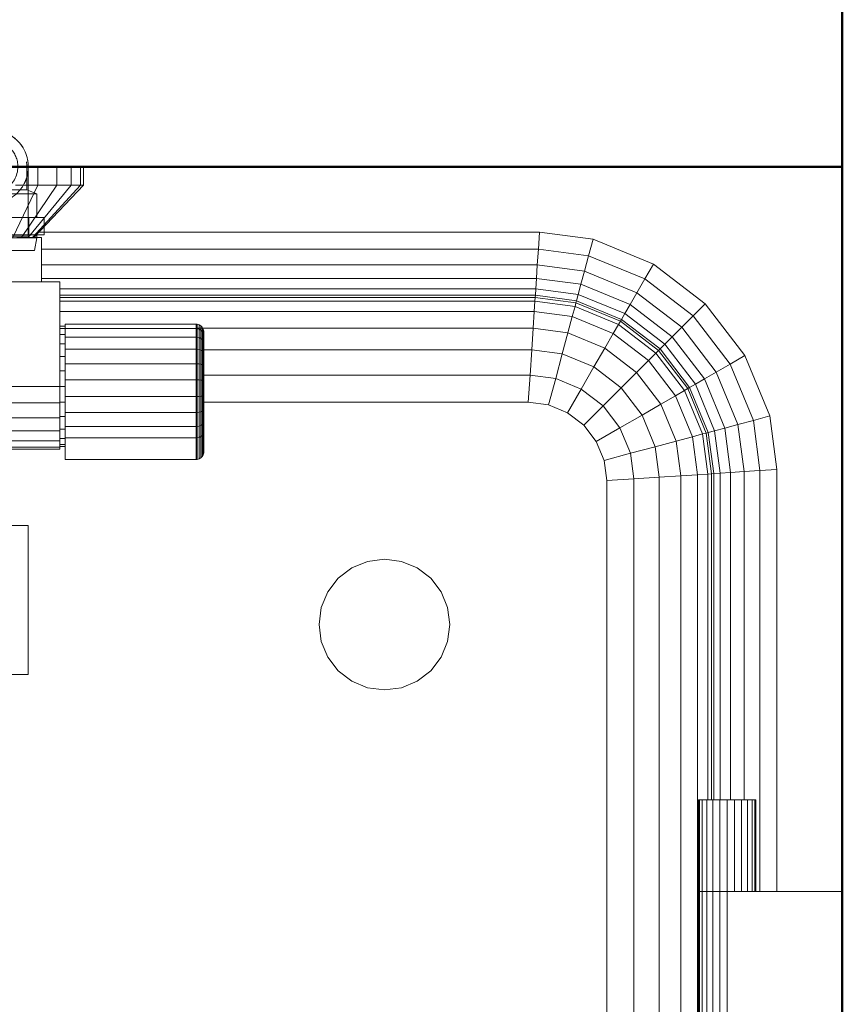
# Model space of a CAD drawing. Header units: millimetres. Extents: x 26623 to 48924, y 4737 to 39091.
# Tile 86 of 91: x 39989 to 40303, y 37187 to 37564. Entities that reach past the tile are written whole.
import ezdxf

# ---------------------------------------------------------------- set-up
doc = ezdxf.new("R2010")
doc.units = ezdxf.units.MM
for name, pattern in [('ADSK_Осевая', [700, 500, -100, 0, -100]), ('ADSK_Скрыто', [300, 150, -150]), ('ADSK_Штриховая_ш3 п1_5', [225, 150, -75])]:
    doc.linetypes.add(name, pattern=pattern)
for name, color, linetype, lineweight in [('A-DETL-____-HDLN', 90, 'ADSK_Скрыто', 9), ('A-DETL-____-MBND', 5, 'ADSK_Штриховая_ш3 п1_5', 20), ('A-PART-____-MCUT', 2, 'Continuous', 50), ('A-PART-____-OTLN', 2, 'Continuous', 20), ('A-WALL-____-MCUT', 113, 'Continuous', 50), ('A-WALL-____-OTLN', 113, 'Continuous', 20), ('M-EQPM-____-OTLN', 50, 'Continuous', 20), ('P-PIPE-____-CNTR', 3, 'ADSK_Осевая', 20)]:
    doc.layers.add(name, color=color, linetype=linetype, lineweight=lineweight)

# ---------------------------------------------------------------- blocks, each defined once
blk = doc.blocks.new('Прямая форма - Masonry Block - Structural-612305-В_Этаж 03_Водопровод')
at = {"layer": 'A-WALL-____-MCUT', "color": 9}
for p, q in [((4080, -400), (4080, -100)), ((3475, -400), (4080, -400))]:
    blk.add_line(p, q, dxfattribs=at)
blk = doc.blocks.new('Прямая форма - SW - 004-612307-В_Этаж 03_Водопровод')
blk.add_blockref('Прямая форма - Masonry Block - Structural-612305-В_Этаж 03_Водопровод', (0, 0))
blk = doc.blocks.new('Family - Masonry Block - Structural-612315-В_Этаж 03_Водопровод')
at = {"layer": 'A-PART-____-MCUT', "color": 9}
for p, q in [((4080, -400), (4080, -100)), ((3475, -400), (4080, -400))]:
    blk.add_line(p, q, dxfattribs=at)
blk = doc.blocks.new('Прямая форма - V line-612403-В_Этаж 03_Водопровод')
at = {"layer": 'M-EQPM-____-OTLN', "color": 253}
for p, q in [((142.5, 443), (142.5, 450)), ((149.75, 443), (149.75, 450)), ((155.31, 443), (155.31, 450)), ((158.81, 443), (158.81, 450)), ((160, 443), (160, 450)), ((142.5, 443), (133, 423)), ((142.5, 443), (134.06, 443)), ((149.75, 443), (136.31, 423)), ((155.31, 443), (138.86, 423)), ((158.81, 443), (140.45, 423)), ((160, 443), (141, 423)), ((149.75, 443), (142.5, 443)), ((155.31, 443), (149.75, 443)), ((158.81, 443), (155.31, 443)), ((160, 443), (158.81, 443)), ((134.5, 423), (144, 423)), ((142.9, 425), (334.26, 425)), ((144, 423), (144, 406)), ((333.84, 418.53), (334.26, 425)), ((334.26, 425), (354.73, 422.3)), ((353.04, 416), (354.73, 422.3)), ((354.73, 422.3), (377.78, 412.76)), ((144, 418.53), (333.84, 418.53)), ((333.44, 412.5), (333.84, 418.53)), ((333.84, 418.53), (353.04, 416)), ((351.47, 410.13), (353.04, 416)), ((353.04, 416), (374.52, 407.11)), ((144, 412.5), (333.44, 412.5)), ((333.1, 407.32), (333.44, 412.5)), ((333.44, 412.5), (351.47, 410.13)), ((374.52, 407.11), (377.78, 412.76)), ((377.78, 412.76), (397.57, 397.57)), ((144, 407.32), (333.1, 407.32)), ((332.84, 403.35), (333.1, 407.32)), ((333.1, 407.32), (350.12, 405.08)), ((350.12, 405.08), (351.47, 410.13)), ((351.47, 410.13), (371.48, 401.84)), ((371.48, 401.84), (374.52, 407.11)), ((374.52, 407.11), (392.96, 392.96)), ((151, 406), (-51, 406)), ((151, 366), (151, 406)), ((151, 403.35), (332.84, 403.35)), ((332.84, 403.35), (332.68, 400.85)), ((349.08, 401.21), (332.84, 403.35)), ((350.12, 405.08), (349.08, 401.21)), ((350.12, 405.08), (368.87, 397.32)), ((332.68, 400.85), (151, 400.85)), ((332.62, 400), (151, 400)), ((332.62, 400), (332.53, 398.64)), ((332.68, 400.85), (332.62, 400)), ((348.21, 397.95), (332.62, 400)), ((348.43, 398.78), (332.68, 400.85)), ((349.08, 401.21), (348.43, 398.78)), ((366.86, 393.85), (349.08, 401.21)), ((368.87, 397.32), (371.48, 401.84)), ((371.48, 401.84), (388.66, 388.66)), ((151, 398.64), (332.53, 398.64)), ((332.53, 398.64), (332.27, 394.64)), ((332.53, 398.64), (347.85, 396.62)), ((347.85, 396.62), (346.81, 392.73)), ((348.21, 397.95), (347.85, 396.62)), ((347.85, 396.62), (364.49, 389.73)), ((348.43, 398.78), (348.21, 397.95)), ((365.17, 390.92), (348.21, 397.95)), ((365.6, 391.66), (348.43, 398.78)), ((368.87, 397.32), (366.86, 393.85)), ((384.96, 384.96), (368.87, 397.32)), ((392.96, 392.96), (397.57, 397.57)), ((397.57, 397.57), (412.76, 377.78)), ((151, 394.64), (332.27, 394.64)), ((332.27, 394.64), (331.85, 388.28)), ((332.27, 394.64), (346.81, 392.73)), ((346.81, 392.73), (345.15, 386.53)), ((346.81, 392.73), (362.47, 386.24)), ((365.6, 391.66), (365.17, 390.92)), ((366.86, 393.85), (365.6, 391.66)), ((380.35, 380.35), (365.6, 391.66)), ((382.13, 382.13), (366.86, 393.85)), ((388.66, 388.66), (392.96, 392.96)), ((392.96, 392.96), (407.11, 374.52)), ((153, 389), (151, 389)), ((153, 388.22), (151, 388.22)), ((153, 388.11), (153, 389.79)), ((203, 389.79), (153, 389.79)), ((153, 384.87), (153, 388.11)), ((203, 388.11), (153, 388.11)), ((203, 388.11), (203, 389.79)), ((203.39, 389.76), (203, 389.79)), ((203.39, 389.76), (203, 389.79)), ((331.85, 388.28), (203, 388.28)), ((203, 384.87), (203, 388.11)), ((203.39, 388.09), (203, 388.11)), ((203.39, 388.09), (203, 388.11)), ((203.39, 388.09), (203.39, 389.76)), ((203.39, 389.76), (203.39, 388.09)), ((204.15, 389.56), (203.39, 389.76)), ((204.15, 389.56), (203.39, 389.76)), ((203.39, 384.85), (203.39, 388.09)), ((204.15, 387.9), (203.39, 388.09)), ((204.15, 387.9), (204.15, 389.56)), ((204.15, 389.56), (204.15, 387.9)), ((204.83, 389.17), (204.15, 389.56)), ((204.83, 389.17), (204.15, 389.56)), ((204.15, 384.69), (204.15, 387.9)), ((204.83, 387.53), (204.15, 387.9)), ((204.83, 387.53), (204.83, 389.17)), ((204.83, 389.17), (204.83, 387.53)), ((205.38, 388.61), (204.83, 389.17)), ((205.38, 388.61), (204.83, 389.17)), ((205.38, 387.02), (205.38, 388.61)), ((205.38, 388.61), (205.38, 387.02)), ((205.77, 387.94), (205.38, 388.61)), ((205.77, 387.94), (205.38, 388.61)), ((205.77, 386.39), (205.77, 387.94)), ((205.77, 387.94), (205.77, 386.39)), ((205.97, 387.18), (205.77, 387.94)), ((205.97, 387.18), (205.77, 387.94)), ((331.85, 388.28), (331.31, 380)), ((331.85, 388.28), (345.15, 386.53)), ((364.49, 389.73), (362.47, 386.24)), ((365.17, 390.92), (364.49, 389.73)), ((364.49, 389.73), (378.77, 378.77)), ((379.74, 379.74), (365.17, 390.92)), ((388.66, 388.66), (384.96, 384.96)), ((388.66, 388.66), (401.84, 371.48)), ((153, 385.92), (151, 385.92)), ((153, 380.3), (153, 384.87)), ((203, 384.87), (153, 384.87)), ((203, 380.3), (203, 384.87)), ((203.39, 384.85), (203, 384.87)), ((203.39, 380.29), (203.39, 384.85)), ((204.15, 384.69), (203.39, 384.85)), ((204.15, 380.17), (204.15, 384.69)), ((204.83, 384.38), (204.15, 384.69)), ((204.83, 384.38), (204.83, 387.53)), ((205.38, 387.02), (204.83, 387.53)), ((204.83, 379.93), (204.83, 384.38)), ((205.38, 383.94), (204.83, 384.38)), ((205.38, 383.94), (205.38, 387.02)), ((205.77, 386.39), (205.38, 387.02)), ((205.77, 386.39), (205.38, 387.02)), ((205.38, 379.6), (205.38, 383.94)), ((205.77, 383.4), (205.38, 383.94)), ((205.77, 383.8), (205.77, 386.39)), ((205.77, 386.39), (205.77, 383.8)), ((205.97, 385.68), (205.77, 386.39)), ((205.97, 385.68), (205.77, 386.39)), ((205.97, 385.68), (205.97, 387.18)), ((205.97, 387.18), (205.97, 385.68)), ((206, 386.79), (205.97, 387.18)), ((206, 386.79), (205.97, 387.18)), ((205.97, 382.8), (205.97, 385.68)), ((205.97, 385.68), (205.97, 382.8)), ((206, 385.32), (205.97, 385.68)), ((206, 385.32), (205.97, 385.68)), ((206, 385.32), (206, 386.79)), ((206, 386.79), (206, 385.32)), ((206, 382.49), (206, 385.32)), ((206, 385.32), (206, 382.49)), ((345.15, 386.53), (342.99, 378.46)), ((345.15, 386.53), (359.26, 380.69)), ((362.47, 386.24), (359.26, 380.69)), ((362.47, 386.24), (375.92, 375.92)), ((384.96, 384.96), (382.13, 382.13)), ((397.32, 368.87), (384.96, 384.96)), ((153, 382.26), (151, 382.26)), ((153, 374.72), (153, 380.3)), ((203, 380.3), (153, 380.3)), ((203, 374.72), (203, 380.3)), ((203.39, 380.29), (203, 380.3)), ((203.39, 374.71), (203.39, 380.29)), ((204.15, 380.17), (203.39, 380.29)), ((204.15, 374.64), (204.15, 380.17)), ((204.83, 379.93), (204.15, 380.17)), ((205.77, 379.19), (205.77, 383.4)), ((205.97, 382.8), (205.77, 383.4)), ((205.97, 382.8), (205.77, 383.4)), ((205.97, 378.73), (205.97, 382.8)), ((205.97, 382.8), (205.97, 378.73)), ((206, 382.49), (205.97, 382.8)), ((206, 382.49), (205.97, 382.8)), ((206, 378.5), (206, 382.49)), ((206, 382.49), (206, 378.5)), ((359.26, 380.69), (355.09, 373.45)), ((359.26, 380.69), (371.39, 371.39)), ((380.35, 380.35), (379.74, 379.74)), ((382.13, 382.13), (380.35, 380.35)), ((391.66, 365.6), (380.35, 380.35)), ((393.85, 366.86), (382.13, 382.13)), ((153, 377.5), (151, 377.5)), ((204.83, 374.5), (204.83, 379.93)), ((205.38, 379.6), (204.83, 379.93)), ((205.38, 374.29), (205.38, 379.6)), ((205.77, 379.19), (205.38, 379.6)), ((331.31, 380), (205.77, 380)), ((205.77, 374.04), (205.77, 379.19)), ((205.97, 378.73), (205.77, 379.19)), ((205.97, 378.73), (205.77, 379.19)), ((205.97, 373.77), (205.97, 378.73)), ((205.97, 378.73), (205.97, 373.77)), ((206, 378.5), (205.97, 378.73)), ((206, 378.5), (205.97, 378.73)), ((206, 373.62), (206, 378.5)), ((206, 378.5), (206, 373.62)), ((331.31, 380), (330.68, 370.35)), ((342.99, 378.46), (331.31, 380)), ((342.99, 378.46), (340.47, 369.06)), ((355.09, 373.45), (342.99, 378.46)), ((378.77, 378.77), (375.92, 375.92)), ((379.74, 379.74), (378.77, 378.77)), ((378.77, 378.77), (389.73, 364.49)), ((390.92, 365.17), (379.74, 379.74)), ((407.11, 374.52), (412.76, 377.78)), ((412.76, 377.78), (422.3, 354.73)), ((153, 368.53), (153, 374.72)), ((203, 374.72), (153, 374.72)), ((203, 368.53), (203, 374.72)), ((203.39, 374.71), (203, 374.72)), ((203.39, 368.53), (203.39, 374.71)), ((204.15, 374.64), (203.39, 374.71)), ((204.15, 368.51), (204.15, 374.64)), ((204.83, 374.5), (204.15, 374.64)), ((204.83, 368.46), (204.83, 374.5)), ((205.38, 374.29), (204.83, 374.5)), ((205.38, 368.41), (205.38, 374.29)), ((205.77, 374.04), (205.38, 374.29)), ((205.77, 368.33), (205.77, 374.04)), ((205.97, 373.77), (205.77, 374.04)), ((205.97, 373.77), (205.77, 374.04)), ((205.97, 368.25), (205.97, 373.77)), ((205.97, 373.77), (205.97, 368.25)), ((206, 373.62), (205.97, 373.77)), ((206, 373.62), (205.97, 373.77)), ((206, 368.21), (206, 373.62)), ((206, 373.62), (206, 368.21)), ((355.09, 373.45), (350.22, 365.02)), ((355.09, 373.45), (365.48, 365.48)), ((375.92, 375.92), (371.39, 371.39)), ((375.92, 375.92), (386.24, 362.47)), ((401.84, 371.48), (407.11, 374.52)), ((407.11, 374.52), (416, 353.04)), ((153, 371.95), (151, 371.95)), ((330.68, 370.35), (205.77, 370.35)), ((330.68, 370.35), (330, 360)), ((340.47, 369.06), (330.68, 370.35)), ((340.47, 369.06), (337.76, 358.98)), ((350.22, 365.02), (340.47, 369.06)), ((371.39, 371.39), (365.48, 365.48)), ((371.39, 371.39), (380.69, 359.26)), ((397.32, 368.87), (393.85, 366.86)), ((401.84, 371.48), (397.32, 368.87)), ((405.08, 350.12), (397.32, 368.87)), ((410.13, 351.47), (401.84, 371.48)), ((-51, 366), (151, 366)), ((153, 366), (151, 366)), ((151, 359.79), (151, 366)), ((153, 362.16), (153, 368.53)), ((203, 368.53), (153, 368.53)), ((203, 362.16), (203, 368.53)), ((203.39, 368.53), (203, 368.53)), ((203.39, 362.16), (203.39, 368.53)), ((204.15, 368.51), (203.39, 368.53)), ((204.15, 362.2), (204.15, 368.51)), ((204.83, 368.46), (204.15, 368.51)), ((204.83, 362.26), (204.83, 368.46)), ((205.38, 368.41), (204.83, 368.46)), ((205.38, 362.35), (205.38, 368.41)), ((205.77, 368.33), (205.38, 368.41)), ((205.77, 362.46), (205.77, 368.33)), ((205.97, 368.25), (205.77, 368.33)), ((205.97, 368.25), (205.77, 368.33)), ((205.97, 362.58), (205.97, 368.25)), ((205.97, 368.25), (205.97, 362.58)), ((206, 368.21), (205.97, 368.25)), ((206, 368.21), (205.97, 368.25)), ((206, 362.64), (206, 368.21)), ((206, 368.21), (206, 362.64)), ((365.48, 365.48), (358.6, 358.6)), ((365.48, 365.48), (373.45, 355.09)), ((390.92, 365.17), (389.73, 364.49)), ((391.66, 365.6), (390.92, 365.17)), ((397.95, 348.21), (390.92, 365.17)), ((393.85, 366.86), (391.66, 365.6)), ((398.78, 348.43), (391.66, 365.6)), ((401.21, 349.08), (393.85, 366.86)), ((153, 356.06), (153, 362.16)), ((153, 362.16), (203, 362.16)), ((203, 356.06), (203, 362.16)), ((203, 362.16), (203.39, 362.16)), ((203.39, 362.16), (204.15, 362.2)), ((203.39, 356.07), (203.39, 362.16)), ((204.15, 362.2), (204.83, 362.26)), ((204.15, 356.15), (204.15, 362.2)), ((204.83, 362.26), (205.38, 362.35)), ((204.83, 356.32), (204.83, 362.26)), ((205.38, 362.35), (205.77, 362.46)), ((205.38, 356.55), (205.38, 362.35)), ((205.77, 362.46), (205.97, 362.58)), ((205.97, 362.58), (205.77, 362.46)), ((205.77, 356.83), (205.77, 362.46)), ((205.97, 362.58), (206, 362.64)), ((206, 362.64), (205.97, 362.58)), ((205.97, 362.58), (205.97, 357.15)), ((205.97, 357.15), (205.97, 362.58)), ((206, 362.64), (206, 357.31)), ((206, 357.31), (206, 362.64)), ((350.22, 365.02), (345, 355.98)), ((358.6, 358.6), (350.22, 365.02)), ((386.24, 362.47), (380.69, 359.26)), ((389.73, 364.49), (386.24, 362.47)), ((386.24, 362.47), (392.73, 346.81)), ((389.73, 364.49), (396.62, 347.85)), ((-51, 359.79), (151, 359.79)), ((153, 360.05), (151, 360.05)), ((151, 359.79), (151, 354)), ((330, 360), (205.77, 360)), ((330, 360), (205.77, 360)), ((337.76, 358.98), (330, 360)), ((337.76, 358.98), (330, 360)), ((345, 355.98), (337.76, 358.98)), ((345, 355.98), (337.76, 358.98)), ((358.6, 358.6), (351.21, 351.21)), ((365.02, 350.22), (358.6, 358.6)), ((380.69, 359.26), (373.45, 355.09)), ((380.69, 359.26), (386.53, 345.15)), ((151, 354), (-51, 354)), ((153, 354.5), (151, 354.5)), ((151, 354), (151, 349.03)), ((153, 350.66), (153, 356.06)), ((203, 356.06), (153, 356.06)), ((203.39, 356.07), (203, 356.06)), ((203, 350.66), (203, 356.06)), ((204.15, 356.15), (203.39, 356.07)), ((203.39, 350.67), (203.39, 356.07)), ((204.83, 356.32), (204.15, 356.15)), ((204.15, 350.8), (204.15, 356.15)), ((205.38, 356.55), (204.83, 356.32)), ((204.83, 351.06), (204.83, 356.32)), ((205.77, 356.83), (205.38, 356.55)), ((205.38, 351.41), (205.38, 356.55)), ((205.97, 357.15), (205.77, 356.83)), ((205.97, 357.15), (205.77, 356.83)), ((205.77, 351.85), (205.77, 356.83)), ((206, 357.31), (205.97, 357.15)), ((206, 357.31), (205.97, 357.15)), ((205.97, 357.15), (205.97, 352.34)), ((205.97, 352.34), (205.97, 357.15)), ((206, 357.31), (206, 352.59)), ((206, 352.59), (206, 357.31)), ((351.21, 351.21), (345, 355.98)), ((351.21, 351.21), (345, 355.98)), ((373.45, 355.09), (365.02, 350.22)), ((373.45, 355.09), (378.46, 342.99)), ((416, 353.04), (422.3, 354.73)), ((422.3, 354.73), (425, 334.26)), ((153, 346.34), (153, 350.66)), ((203, 350.66), (153, 350.66)), ((203.39, 350.67), (203, 350.66)), ((203, 346.34), (203, 350.66)), ((204.15, 350.8), (203.39, 350.67)), ((203.39, 346.36), (203.39, 350.67)), ((204.83, 351.06), (204.15, 350.8)), ((204.15, 346.52), (204.15, 350.8)), ((205.38, 351.41), (204.83, 351.06)), ((204.83, 346.82), (204.83, 351.06)), ((205.77, 351.85), (205.38, 351.41)), ((205.38, 347.26), (205.38, 351.41)), ((205.97, 352.34), (205.77, 351.85)), ((205.97, 352.34), (205.77, 351.85)), ((205.77, 347.79), (205.77, 351.85)), ((206, 352.59), (205.97, 352.34)), ((206, 352.59), (205.97, 352.34)), ((205.97, 352.34), (205.97, 348.38)), ((205.97, 348.38), (205.97, 352.34)), ((206, 352.59), (206, 348.68)), ((206, 348.68), (206, 352.59)), ((355.98, 345), (351.21, 351.21)), ((355.98, 345), (351.21, 351.21)), ((365.02, 350.22), (355.98, 345)), ((365.02, 350.22), (369.06, 340.47)), ((405.08, 350.12), (401.21, 349.08)), ((410.13, 351.47), (405.08, 350.12)), ((407.32, 333.1), (405.08, 350.12)), ((416, 353.04), (410.13, 351.47)), ((412.5, 333.44), (410.13, 351.47)), ((416, 353.04), (418.53, 333.84)), ((151, 349.03), (-51, 349.03)), ((153, 349.74), (151, 349.74)), ((151, 349.03), (151, 345.22)), ((153, 338.08), (153, 346.34)), ((203, 346.34), (153, 346.34)), ((203.39, 346.36), (203, 346.34)), ((203, 338.08), (203, 346.34)), ((204.15, 346.52), (203.39, 346.36)), ((203.39, 338.11), (203.39, 346.36)), ((204.83, 346.82), (204.15, 346.52)), ((204.15, 338.31), (204.15, 346.52)), ((205.38, 347.26), (204.83, 346.82)), ((204.83, 338.7), (204.83, 346.82)), ((205.77, 347.79), (205.38, 347.26)), ((205.38, 339.25), (205.38, 347.26)), ((205.97, 348.38), (205.77, 347.79)), ((205.77, 339.93), (205.77, 347.79)), ((206, 348.68), (205.97, 348.38)), ((206, 348.68), (205.97, 348.38)), ((205.97, 340.69), (205.97, 348.38)), ((392.73, 346.81), (386.53, 345.15)), ((396.62, 347.85), (392.73, 346.81)), ((392.73, 346.81), (394.64, 332.27)), ((397.95, 348.21), (396.62, 347.85)), ((396.62, 347.85), (398.64, 332.53)), ((398.78, 348.43), (397.95, 348.21)), ((400, 332.62), (397.95, 348.21)), ((401.21, 349.08), (398.78, 348.43)), ((400.85, 332.68), (398.78, 348.43)), ((403.35, 332.84), (401.21, 349.08)), ((151, 345.22), (-51, 345.22)), ((151, 342.82), (-51, 342.82)), ((153, 346.08), (151, 346.08)), ((151, 345.22), (151, 342.82)), ((153, 343.78), (151, 343.78)), ((153, 343), (151, 343)), ((151, 342.82), (151, 342)), ((358.98, 337.76), (355.98, 345)), ((358.98, 337.76), (355.98, 345)), ((378.46, 342.99), (369.06, 340.47)), ((386.53, 345.15), (378.46, 342.99)), ((378.46, 342.99), (380, 331.31)), ((386.53, 345.15), (388.28, 331.85)), ((151, 342), (-51, 342)), ((205.38, 339.25), (204.83, 338.7)), ((205.77, 339.93), (205.38, 339.25)), ((205.97, 340.69), (205.77, 339.93)), ((369.06, 340.47), (358.98, 337.76)), ((369.06, 340.47), (370.35, 330.68)), ((203, 338.08), (153, 338.08)), ((203.39, 338.11), (203, 338.08)), ((204.15, 338.31), (203.39, 338.11)), ((204.83, 338.7), (204.15, 338.31)), ((360, 330), (358.98, 337.76)), ((360, 330), (358.98, 337.76)), ((380, 331.31), (370.35, 330.68)), ((388.28, 331.85), (380, 331.31)), ((380, 331.31), (380, -331.31)), ((394.64, 332.27), (388.28, 331.85)), ((388.28, 331.85), (388.28, -331.85)), ((398.64, 332.53), (394.64, 332.27)), ((394.64, 332.27), (394.64, -332.27)), ((400, 332.62), (398.64, 332.53)), ((398.64, 332.53), (398.64, 208)), ((400.85, 332.68), (400, 332.62)), ((400, 208), (400, 332.62)), ((403.35, 332.84), (400.85, 332.68)), ((400.85, 208), (400.85, 332.68)), ((407.32, 333.1), (403.35, 332.84)), ((403.35, 208), (403.35, 332.84)), ((412.5, 333.44), (407.32, 333.1)), ((407.32, 208), (407.32, 333.1)), ((418.53, 333.84), (412.5, 333.44)), ((412.5, 208), (412.5, 333.44)), ((418.53, 333.84), (425, 334.26)), ((418.53, 173), (418.53, 333.84)), ((425, 334.26), (425, 173)), ((370.35, 330.68), (360, 330)), ((360, 330), (360, -330)), ((360, 0), (360, 330)), ((370.35, 330.68), (370.35, -330.68)), ((262.5, 296.65), (268.53, 299.15)), ((268.53, 299.15), (275, 300)), ((275, 300), (281.47, 299.15)), ((281.47, 299.15), (287.5, 296.65)), ((257.32, 292.68), (262.5, 296.65)), ((287.5, 296.65), (292.68, 292.68)), ((253.35, 287.5), (257.32, 292.68)), ((292.68, 292.68), (296.65, 287.5)), ((250.85, 281.47), (253.35, 287.5)), ((296.65, 287.5), (299.15, 281.47)), ((250, 275), (250.85, 281.47)), ((299.15, 281.47), (300, 275)), ((250.85, 268.53), (250, 275)), ((300, 275), (299.15, 268.53)), ((253.35, 262.5), (250.85, 268.53)), ((299.15, 268.53), (296.65, 262.5)), ((257.32, 257.32), (253.35, 262.5)), ((296.65, 262.5), (292.68, 257.32)), ((262.5, 253.35), (257.32, 257.32)), ((292.68, 257.32), (287.5, 253.35)), ((268.53, 250.85), (262.5, 253.35)), ((287.5, 253.35), (281.47, 250.85)), ((275, 250), (268.53, 250.85)), ((281.47, 250.85), (275, 250)), ((395, 208), (395.37, 208)), ((395, 208), (395, 173)), ((395.37, 208), (396.47, 208)), ((395.37, 208), (395.37, 173)), ((396.47, 208), (398.22, 208)), ((396.47, 208), (396.47, 173)), ((398.22, 208), (400.5, 208)), ((398.22, 208), (398.22, 173)), ((400.5, 208), (403.15, 208)), ((400.5, 208), (400.5, 173)), ((403.15, 208), (406, 208)), ((403.15, 208), (403.15, 173)), ((406, 208), (408.85, 208)), ((406, 208), (406, 173)), ((408.85, 208), (411.5, 208)), ((408.85, 208), (408.85, 173)), ((411.5, 208), (413.78, 208)), ((411.5, 208), (411.5, 173)), ((413.78, 208), (415.53, 208)), ((413.78, 208), (413.78, 173)), ((415.53, 208), (416.63, 208)), ((415.53, 208), (415.53, 173)), ((416.63, 208), (417, 208)), ((416.63, 208), (416.63, 173)), ((417, 208), (417, 173)), ((395, 173), (395.37, 173)), ((395, 173), (395, 120)), ((395.37, 173), (395, 173)), ((395.37, 173), (396.47, 173)), ((395.37, 173), (395.37, 120)), ((396.47, 173), (395.37, 173)), ((396.47, 173), (398.22, 173)), ((396.47, 173), (396.47, 120)), ((398.22, 173), (396.47, 173)), ((398.22, 173), (400.5, 173)), ((398.22, 173), (398.22, 120)), ((400.5, 173), (398.22, 173)), ((400.5, 173), (403.15, 173)), ((400.5, 173), (400.5, 120)), ((403.15, 173), (400.5, 173)), ((403.15, 173), (406, 173)), ((403.15, 173), (403.15, 120)), ((406, 173), (403.15, 173)), ((406, 173), (450, 173)), ((406, 173), (406, 120))]:
    blk.add_line(p, q, dxfattribs=at)
blk = doc.blocks.new('Прямая форма - FU - 054-612404-В_Этаж 03_Водопровод')
blk.add_blockref('Прямая форма - V line-612403-В_Этаж 03_Водопровод', (0, 0))
blk = doc.blocks.new('Прямая форма - Masonry Block - Structural-612639-В_Этаж 03_Водопровод')
at = {"layer": 'A-WALL-____-MCUT', "color": 9}
blk.add_line((0, -400), (2341.5, -400), dxfattribs=at)
blk = doc.blocks.new('Прямая форма - SW - 004-612642-В_Этаж 03_Водопровод')
blk.add_blockref('Прямая форма - Masonry Block - Structural-612639-В_Этаж 03_Водопровод', (0, 0))
blk = doc.blocks.new('Family - Masonry Block - Structural-612650-В_Этаж 03_Водопровод')
at = {"layer": 'A-PART-____-MCUT', "color": 9}
blk.add_line((0, -400), (2341.5, -400), dxfattribs=at)
blk = doc.blocks.new('V line_ifc_RVT-1-В_Этаж 03_Водопровод')
at = {"layer": 'A-PART-____-OTLN', "color": 253, "lineweight": 20, "rotation": 270}
blk.add_blockref('Family - Masonry Block - Structural-612650-В_Этаж 03_Водопровод', (40703.24, 38987.63), dxfattribs=at)
at = {"layer": 'A-PART-____-OTLN', "color": 253, "lineweight": 20}
blk.add_blockref('Family - Masonry Block - Structural-612315-В_Этаж 03_Водопровод', (36223.24, 37907.63), dxfattribs=at)
at = {"layer": 'A-WALL-____-OTLN', "color": 253, "lineweight": 20, "rotation": 270}
blk.add_blockref('Прямая форма - SW - 004-612642-В_Этаж 03_Водопровод', (40703.24, 38987.63), dxfattribs=at)
at = {"layer": 'A-WALL-____-OTLN', "color": 253, "lineweight": 20}
blk.add_blockref('Прямая форма - SW - 004-612307-В_Этаж 03_Водопровод', (36223.24, 37907.63), dxfattribs=at)
at = {"layer": 'M-EQPM-____-OTLN', "color": 253, "lineweight": 20}
blk.add_blockref('Прямая форма - FU - 054-612404-В_Этаж 03_Водопровод', (39853.24, 37057.63), dxfattribs=at)
blk = doc.blocks.new('ADSK_Полипропилен_Тройник - Универсальный-1631855-В_Этаж 03_Водопровод')
at = {"layer": 'A-DETL-____-MBND', "color": 150}
for p, q in [((-14, 14), (-14, 27)), ((14, 27), (-14, 27)), ((14, 27), (14, 14)), ((-28.5, 14), (-14, 14)), ((-28.5, 14), (-28.5, -14)), ((14, 14), (28.5, 14)), ((28.5, -14), (28.5, 14)), ((-12.5, -14), (-28.5, -14)), ((12.5, -14), (-12.5, -14)), ((28.5, -14), (12.5, -14))]:
    blk.add_line(p, q, dxfattribs=at)
for points in [[(-14, 14), (-14, 13.98), (-13.72, 13.72), (-12.97, 12.98), (-12.5, 12.5)], [(-12.5, 12.5), (-12.28, 12.28), (-11.81, 11.81), (-11.28, 11.28), (-11, 11)], [(11, 11), (11.28, 11.28), (11.81, 11.81), (12.28, 12.28), (12.5, 12.5)], [(12.5, 12.5), (12.97, 12.98), (13.72, 13.72), (14, 13.98), (14, 14)]]:
    blk.add_open_spline(points, degree=3, dxfattribs=at)
for points in [[(-11, 11), (-10.24, 10.27), (-9.03, 9.03), (-7.47, 7.47), (-6.55, 6.55), (-5.85, 5.85), (-5.14, 5.13), (-4.18, 4.18), (-2.47, 2.47), (-1, 0.98), (0, 0)], [(0, 0), (1, 0.98), (2.47, 2.47), (4.18, 4.18), (5.14, 5.13), (5.85, 5.85), (6.55, 6.55), (7.47, 7.47), (9.03, 9.03), (10.24, 10.27), (11, 11)]]:
    blk.add_open_spline(points, degree=3, knots=[0, 0, 0, 0, 0.25, 0.375, 0.4375, 0.5, 0.5625, 0.625, 0.75, 1, 1, 1, 1], dxfattribs=at)
blk = doc.blocks.new('VTp_724_0 Водорозетка двойная - VTp_724_0-1631685-В_Этаж 03_Водопровод')
at = {"layer": 'A-DETL-____-HDLN'}
for p, q in [((-67.82, 8.8), (-77.18, 8.8)), ((77.19, 8.8), (67.82, 8.8))]:
    blk.add_line(p, q, dxfattribs=at)
at = {"layer": 'M-EQPM-____-OTLN'}
for p, q in [((-88.85, 32), (-89.75, 27.2)), ((-56.15, 32), (-88.85, 32)), ((-55.25, 27.2), (-56.15, 32)), ((56.15, 32), (55.25, 27.2)), ((88.85, 32), (56.15, 32)), ((89.75, 27.2), (88.85, 32)), ((-89.75, 27.2), (-89.75, 26.1)), ((-55.25, 27.2), (-89.75, 27.2)), ((-55.25, 26.1), (-55.25, 27.2)), ((55.25, 27.2), (55.25, 26.1)), ((89.75, 27.2), (55.25, 27.2)), ((89.75, 26.1), (89.75, 27.2)), ((-92.58, 26.1), (-86.7, 26.1)), ((-92.58, 19.4), (-92.58, 26.1)), ((-86.7, 26.1), (-72.5, 26.1)), ((-86.7, 19.4), (-86.7, 26.1)), ((-72.5, 26.1), (-58.3, 26.1)), ((-72.5, 19.4), (-72.5, 26.1)), ((-58.3, 26.1), (-52.42, 26.1)), ((-58.3, 26.1), (-58.3, 19.4)), ((-52.42, 19.4), (-52.42, 26.1)), ((52.42, 26.1), (58.3, 26.1)), ((52.42, 19.4), (52.42, 26.1)), ((58.3, 26.1), (72.5, 26.1)), ((58.3, 19.4), (58.3, 26.1)), ((72.5, 26.1), (86.7, 26.1)), ((72.5, 19.4), (72.5, 26.1)), ((86.7, 26.1), (92.58, 26.1)), ((86.7, 26.1), (86.7, 19.4)), ((92.58, 19.4), (92.58, 26.1)), ((-86.7, 19.4), (-92.58, 19.4)), ((-89.75, 19.4), (-89.75, 10.4)), ((-72.5, 19.4), (-86.7, 19.4)), ((-58.3, 19.4), (-72.5, 19.4)), ((-52.42, 19.4), (-58.3, 19.4)), ((-55.25, 11), (-55.25, 19.4)), ((58.3, 19.4), (52.42, 19.4)), ((55.25, 19.4), (55.25, 11)), ((72.5, 19.4), (58.3, 19.4)), ((86.7, 19.4), (72.5, 19.4)), ((92.58, 19.4), (86.7, 19.4)), ((89.75, 10.4), (89.75, 19.4)), ((-89.75, 10.4), (-85.9, 8.8)), ((-55.99, 10.4), (-89.75, 10.4)), ((-85.9, 8.8), (-85.9, 0)), ((-77.23, 8.8), (-85.9, 8.8)), ((-60.07, 8.8), (-67.77, 8.8)), ((-60.07, 8.8), (-60.07, 8)), ((-60.07, 8), (-45.3, 8)), ((-59.1, 0), (-59.1, 8)), ((55.99, 11), (-55.99, 11)), ((-55.99, 11), (-55.99, 10.4)), ((-45.3, 8), (-38.02, 0)), ((-36, 2.23), (-41.25, 8)), ((-41.25, 8), (-30.75, 8)), ((-30.75, 8), (-36, 2.23)), ((-33.98, 0), (-26.7, 8)), ((-26.7, 8), (-9.3, 8)), ((-9.3, 8), (-2.02, 0)), ((0, 2.23), (-5.25, 8)), ((-5.25, 8), (5.25, 8)), ((5.25, 8), (0, 2.23)), ((2.02, 0), (9.3, 8)), ((9.3, 8), (26.7, 8)), ((26.7, 8), (33.98, 0)), ((30.75, 8), (41.25, 8)), ((36, 2.23), (30.75, 8)), ((41.25, 8), (36, 2.23)), ((38.02, 0), (45.3, 8)), ((45.3, 8), (60.07, 8)), ((55.99, 10.4), (55.99, 11)), ((89.75, 10.4), (55.99, 10.4)), ((59.1, 8), (59.1, 0)), ((67.77, 8.8), (60.07, 8.8)), ((60.07, 8), (60.07, 8.8)), ((85.9, 8.8), (77.23, 8.8)), ((85.9, 8.8), (89.75, 10.4)), ((85.9, 0), (85.9, 8.8)), ((-38.02, 0), (-45.3, -8)), ((-41.25, -8), (-36, -2.23)), ((-36, -2.23), (-30.75, -8)), ((-26.7, -8), (-33.98, 0)), ((-2.02, 0), (-9.3, -8)), ((-5.25, -8), (0, -2.23)), ((0, -2.23), (5.25, -8)), ((9.3, -8), (2.02, 0)), ((33.98, 0), (26.7, -8)), ((30.75, -8), (36, -2.23)), ((36, -2.23), (41.25, -8)), ((45.3, -8), (38.02, 0)), ((-66.71, -11), (66.71, -11)), ((-45.3, -8), (-62.98, -8)), ((-30.75, -8), (-41.25, -8)), ((-9.3, -8), (-26.7, -8)), ((5.25, -8), (-5.25, -8)), ((26.7, -8), (9.3, -8)), ((41.25, -8), (30.75, -8)), ((62.98, -8), (45.3, -8))]:
    blk.add_line(p, q, dxfattribs=at)
for centre, radius, start, end in [((-212.07, 402.15), 421.7, 291.1285, 291.7236), ((212.07, 402.15), 421.7, 248.2764, 248.8715), ((-72.5, 0), 13.4, 180, 188.2152), ((-72.5, 0), 13.4, 351.8321, 360), ((-72.5, 0), 13.4, 352.5609, 0), ((72.5, 0), 13.4, 180, 187.4391), ((72.5, 0), 13.4, 180, 188.1679), ((72.5, 0), 13.4, 351.7848, 0), ((-72.5, 0), 13.4, 322.9736, 327.3258), ((-72.5, 0), 13.4, 323.0818, 328.7777), ((-72.5, 0), 13.4, 323.3436, 330.7909), ((72.5, 0), 13.4, 209.2091, 216.6564), ((72.5, 0), 13.4, 211.2223, 216.9182), ((72.5, 0), 13.4, 212.6742, 217.0264), ((-72.5, 0), 13.4, 296.8936, 306.3065), ((72.5, 0), 13.4, 233.6935, 243.1064), ((-72.5, 0), 13.4, 240, 293.6489), ((72.5, 0), 13.4, 246.3511, 267.6403), ((72.5, 0), 13.4, 270, 288.109)]:
    blk.add_arc(centre, radius, start, end, dxfattribs=at)
for points in [[(-62.98, -8), (-63.51, -8.62), (-64.66, -9.75), (-65.99, -10.62), (-66.71, -11)], [(66.71, -11), (65.99, -10.62), (64.66, -9.75), (63.51, -8.62), (62.98, -8)]]:
    blk.add_open_spline(points, degree=3, dxfattribs=at)
blk = doc.blocks.new('ADSK_Полипропилен_Отвод - Универсальный-V23-В_Этаж 03_Водопровод')
at = {"layer": 'A-DETL-____-HDLN', "color": 140}
for p, q in [((39969.56, 37518.69), (39969.66, 37518.77)), ((39964.15, 37507.63), (39964.15, 37481.13)), ((39992.15, 37481.13), (39992.15, 37498.2)), ((39964.15, 37481.13), (39978.15, 37481.13)), ((39978.15, 37481.13), (39992.15, 37481.13))]:
    blk.add_line(p, q, dxfattribs=at)
at = {"layer": 'A-DETL-____-HDLN', "color": 140, "flags": 128}
for points in [[(39966.59, 37515.54), (39966.92, 37516), (39967.26, 37516.44), (39967.62, 37516.87)], [(39968.8, 37518.06), (39969.22, 37518.42), (39969.43, 37518.59)], [(39964.86, 37512.04), (39965.04, 37512.57), (39965.25, 37513.09), (39965.48, 37513.6)], [(39964.19, 37508.75), (39964.25, 37509.31), (39964.32, 37509.87), (39964.42, 37510.42)]]:
    blk.add_lwpolyline(points, dxfattribs=at)
at = {"layer": 'A-DETL-____-HDLN', "color": 140}
for radius, start, end in [(14, 127.7496, 195), (10, 0, 180), (10, 180, 240), (10, 300, 0), (14, 195, 195.7892), (14, 344.2158, 345), (14, 196.8534, 210), (14, 210, 270), (14, 270, 343.1517), (10, 240, 241.3159), (10, 242.3529, 255), (10, 255, 285), (10, 285, 297.6532), (10, 298.6747, 300)]:
    blk.add_arc((39978.15, 37507.63), radius, start, end, dxfattribs=at)
for points in [[(39964.15, 37507.63), (39964.15, 37506.74), (39964.23, 37505.84), (39964.41, 37504.95)], [(39966.55, 37499.79), (39966.69, 37499.59), (39966.98, 37499.18), (39967.45, 37498.6), (39967.95, 37498.03), (39968.32, 37497.66), (39968.51, 37497.48)]]:
    blk.add_open_spline(points, degree=3, dxfattribs=at)
for points, knots in [([(39964.79, 37503.44), (39964.91, 37503.06), (39965.18, 37502.32), (39965.51, 37501.59), (39965.69, 37501.23)], [0.2241092, 0.2241092, 0.2241092, 0.2241092, 0.2857143, 0.3456864, 0.3456864, 0.3456864, 0.3456864]), ([(39990.6, 37501.23), (39990.78, 37501.59), (39991.11, 37502.32), (39991.38, 37503.06), (39991.5, 37503.44)], [0.6543136, 0.6543136, 0.6543136, 0.6543136, 0.7142857, 0.7758908, 0.7758908, 0.7758908, 0.7758908]), ([(39987.78, 37497.48), (39987.97, 37497.66), (39988.34, 37498.03), (39989.01, 37498.79), (39989.46, 37499.38), (39989.74, 37499.79)], [0.4285714, 0.4285714, 0.4285714, 0.4285714, 0.4642857, 0.5, 0.5714286, 0.5714286, 0.5714286, 0.5714286])]:
    blk.add_open_spline(points, degree=3, knots=knots, dxfattribs=at)
at = {"layer": 'A-DETL-____-MBND', "color": 150}
for p, q in [((39969.66, 37518.77), (39970.12, 37519.1)), ((39992.15, 37498.25), (39992.15, 37507.63))]:
    blk.add_line(p, q, dxfattribs=at)
at = {"layer": 'A-DETL-____-MBND', "color": 150, "flags": 128}
for points in [[(39972.05, 37520.24), (39972.55, 37520.47), (39973.07, 37520.68), (39973.6, 37520.88)], [(39975.77, 37521.43), (39976.32, 37521.52), (39976.88, 37521.58)], [(39979.11, 37521.6), (39979.67, 37521.55), (39980.23, 37521.48), (39980.78, 37521.38)], [(39982.94, 37520.79), (39983.46, 37520.59), (39983.97, 37520.36), (39984.48, 37520.12)], [(39985.92, 37519.27), (39986.38, 37518.95), (39986.83, 37518.62), (39987.26, 37518.26)], [(39988.84, 37516.67), (39989.19, 37516.24), (39989.53, 37515.79), (39989.84, 37515.33)], [(39990.68, 37513.87), (39990.92, 37513.36), (39991.14, 37512.85), (39991.34, 37512.32)], [(39991.91, 37510.16), (39992, 37509.61), (39992.07, 37509.05), (39992.12, 37508.5)]]:
    blk.add_lwpolyline(points, dxfattribs=at)
at = {"layer": 'A-DETL-____-MBND', "color": 150}
for start, end in [(90, 127.5459), (345, 90)]:
    blk.add_arc((39978.15, 37507.63), 14, start, end, dxfattribs=at)
blk.add_open_spline([(39991.88, 37504.95), (39992.06, 37505.84), (39992.15, 37506.74), (39992.15, 37507.63)], degree=3, dxfattribs=at)

msp = doc.modelspace()

# ---------------------------------------------------------------- linework, layer by layer
at = {"layer": 'P-PIPE-____-CNTR', "color": 150}
msp.add_line((39958.15, 37507.64), (39998.15, 37507.64), dxfattribs=at)

# ---------------------------------------------------------------- block references
at = {"lineweight": 9}
msp.add_blockref('V line_ifc_RVT-1-В_Этаж 03_Водопровод', (0, 0), dxfattribs=at)
at = {"layer": 'A-DETL-____-HDLN', "rotation": 180.0000468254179}
msp.add_blockref('VTp_724_0 Водорозетка двойная - VTp_724_0-1631685-В_Этаж 03_Водопровод', (39905.65, 37507.64), dxfattribs=at)
at = {"layer": 'A-DETL-____-HDLN', "color": 140}
msp.add_blockref('ADSK_Полипропилен_Отвод - Универсальный-V23-В_Этаж 03_Водопровод', (0, 0), dxfattribs=at)
at = {"layer": 'A-DETL-____-MBND', "color": 150, "extrusion": (0, 0, -1), "rotation": 269.9999531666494}
msp.add_blockref('ADSK_Полипропилен_Тройник - Универсальный-1631855-В_Этаж 03_Водопровод', (-39978.15, 37341.97), dxfattribs=at)

doc.saveas('drawing.dxf')
